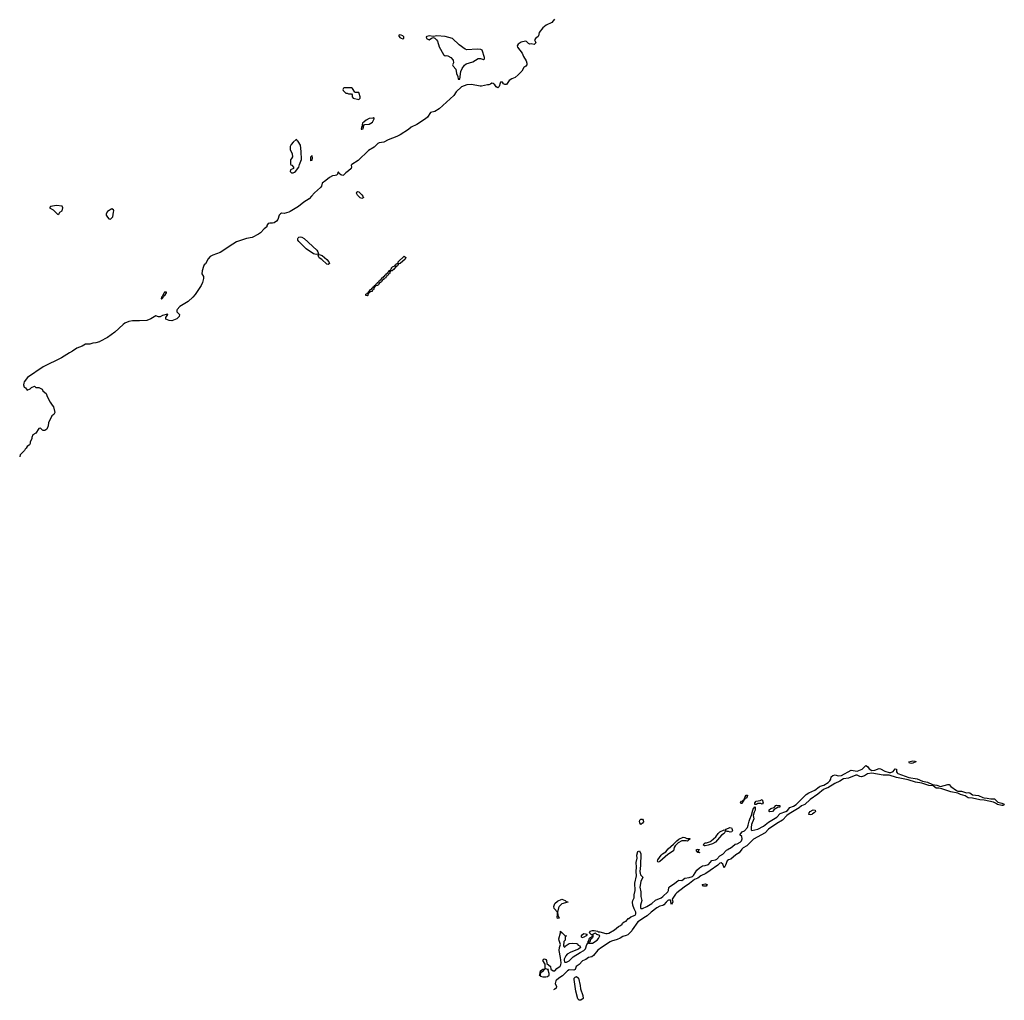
# Model space of a CAD drawing. Header units: inches. Extents: x 1980008 to 2252673, y 74414 to 260562.
# Tile 102 of 228: x 1980008 to 1993484, y 190986 to 204406. Entities that reach past the tile are written whole.
import ezdxf

# ---------------------------------------------------------------- set-up
doc = ezdxf.new("R2010")
doc.units = ezdxf.units.IN
doc.header["$MEASUREMENT"] = 0
for name, color, linetype in [('B9189', 7, 'Continuous'), ('B9199', 7, 'Continuous'), ('B9280', 7, 'Continuous')]:
    doc.layers.add(name, color=color, linetype=linetype)

msp = doc.modelspace()

# ---------------------------------------------------------------- linework, layer by layer
at = {"layer": 'B9189', "color": 5, "elevation": 60}
for points in [[(1981105, 200000), (1981102, 199998), (1981050, 199983), (1981010, 199978), (1980970, 199965), (1980910, 199967), (1980864, 199936), (1980790, 199909), (1980732, 199868), (1980690, 199848), (1980582, 199778), (1980330, 199657), (1980114, 199510), (1980071, 199450), (1980064, 199430), (1980059, 199410), (1980070, 199376), (1980086, 199366), (1980110, 199334), (1980150, 199352), (1980170, 199372), (1980210, 199392), (1980230, 199374), (1980270, 199372), (1980314, 199350), (1980325, 199325), (1980350, 199302), (1980371, 199291), (1980385, 199250), (1980425, 199170), (1980451, 199130), (1980471, 199110), (1980491, 199029), (1980477, 199003), (1980450, 198986), (1980402, 198890), (1980398, 198850), (1980386, 198810), (1980379, 198801), (1980350, 198784), (1980330, 198784), (1980318, 198790), (1980294, 198814), (1980270, 198809), (1980230, 198748), (1980190, 198726), (1980173, 198687), (1980172, 198670), (1980152, 198630), (1980152, 198608), (1980142, 198590), (1980110, 198566), (1980097, 198543), (1980082, 198530), (1980074, 198510), (1980014, 198450), (1980012, 198428), (1980008, 198422)], [(1987123, 191322), (1987128, 191332), (1987130, 191374), (1987138, 191382), (1987138, 191390), (1987168, 191410), (1987194, 191414), (1987178, 191402), (1987178, 191390), (1987170, 191382), (1987146, 191366), (1987134, 191366), (1987131, 191330), (1987138, 191318), (1987166, 191306), (1987210, 191305), (1987230, 191310), (1987253, 191330), (1987254, 191354), (1987241, 191399), (1987246, 191406), (1987234, 191406), (1987201, 191421), (1987200, 191480), (1987170, 191530), (1987182, 191550), (1987190, 191554), (1987210, 191546), (1987217, 191530), (1987221, 191490), (1987272, 191450), (1987276, 191410), (1987310, 191388), (1987330, 191387), (1987360, 191420), (1987406, 191454), (1987415, 191470), (1987420, 191500), (1987412, 191570), (1987390, 191666), (1987395, 191710), (1987408, 191750), (1987390, 191806), (1987389, 191829), (1987408, 191908), (1987408, 191932), (1987414, 191926), (1987414, 191914), (1987430, 191912), (1987470, 191872), (1987494, 191870), (1987478, 191862), (1987474, 191850), (1987474, 191810), (1987454, 191790), (1987453, 191733), (1987458, 191718), (1987470, 191714), (1987475, 191725), (1987530, 191761), (1987570, 191767), (1987630, 191765), (1987640, 191760), (1987650, 191742), (1987674, 191730), (1987682, 191710), (1987655, 191685), (1987550, 191646), (1987503, 191617), (1987485, 191595), (1987462, 191550), (1987459, 191530), (1987465, 191510), (1987470, 191506), (1987490, 191507), (1987530, 191526), (1987581, 191579), (1987679, 191641), (1987730, 191667), (1987753, 191690), (1987769, 191750), (1987789, 191771), (1987790, 191794), (1987798, 191802), (1987805, 191835), (1987810, 191842), (1987842, 191858), (1987846, 191870), (1987842, 191882), (1987830, 191886), (1987808, 191908), (1987818, 191930), (1987850, 191941), (1987870, 191941), (1987914, 191930), (1987924, 191924), (1987950, 191922), (1988030, 191899), (1988050, 191899), (1988070, 191906), (1988150, 191949), (1988204, 191996), (1988231, 192010), (1988253, 192030), (1988258, 192042), (1988280, 192060), (1988309, 192070), (1988316, 192084), (1988329, 192090), (1988336, 192104), (1988346, 192106), (1988374, 192126), (1988430, 192151), (1988442, 192170), (1988440, 192190), (1988416, 192236), (1988398, 192290), (1988396, 192330), (1988399, 192350), (1988418, 192390), (1988418, 192430), (1988430, 192490), (1988427, 192590), (1988449, 192690), (1988445, 192750), (1988449, 192810), (1988446, 192870), (1988460, 192930), (1988455, 192970), (1988470, 193024), (1988490, 193031), (1988507, 192990), (1988504, 192830), (1988495, 192750), (1988505, 192705), (1988536, 192670), (1988507, 192613), (1988496, 192536), (1988507, 192470), (1988508, 192408), (1988521, 192350), (1988505, 192290), (1988505, 192250), (1988510, 192243), (1988530, 192242), (1988590, 192268), (1988660, 192310), (1988710, 192354), (1988786, 192390), (1988810, 192407), (1988879, 192470), (1988890, 192490), (1988892, 192528), (1988901, 192539), (1988976, 192590), (1989017, 192623), (1989030, 192631), (1989070, 192626), (1989110, 192658), (1989170, 192667), (1989218, 192682), (1989230, 192692), (1989274, 192766), (1989310, 192801), (1989353, 192827), (1989390, 192829), (1989434, 192846), (1989483, 192897), (1989532, 192908), (1989550, 192918), (1989590, 192965), (1989630, 192985), (1989681, 193039), (1989702, 193050), (1989716, 193064), (1989734, 193070), (1989764, 193090), (1989799, 193121), (1989830, 193129), (1989870, 193150), (1989888, 193170), (1989896, 193196), (1989890, 193228), (1989866, 193250), (1989878, 193270), (1989898, 193290), (1989930, 193306), (1989967, 193350), (1989979, 193381), (1989990, 193438), (1990000, 193463)], [(1990000, 193139), (1989960, 193100), (1989910, 193073), (1989890, 193056), (1989856, 193004), (1989810, 192975), (1989741, 192919), (1989710, 192907), (1989690, 192893), (1989670, 192834), (1989650, 192798), (1989630, 192850), (1989610, 192866), (1989590, 192862), (1989563, 192837), (1989459, 192761), (1989398, 192722), (1989330, 192688), (1989290, 192656), (1989243, 192637), (1989176, 192584), (1989104, 192536), (1989002, 192458), (1988982, 192438), (1988939, 192370), (1988941, 192350), (1988948, 192330), (1988930, 192295), (1988918, 192330), (1988919, 192350), (1988916, 192356), (1988890, 192357), (1988878, 192350), (1988855, 192330), (1988826, 192294), (1988810, 192284), (1988770, 192276), (1988730, 192252), (1988650, 192193), (1988597, 192143), (1988571, 192130), (1988470, 192060), (1988391, 191950), (1988386, 191935), (1988330, 191884), (1988308, 191872), (1988261, 191860), (1988225, 191835), (1988184, 191816), (1988110, 191796), (1988090, 191787), (1987970, 191710), (1987923, 191670), (1987862, 191598), (1987838, 191582), (1987791, 191570), (1987755, 191545), (1987710, 191524), (1987663, 191477), (1987625, 191450), (1987612, 191408), (1987590, 191399), (1987530, 191404), (1987504, 191390), (1987439, 191321), (1987385, 191290), (1987350, 191259), (1987344, 191250), (1987338, 191218), (1987355, 191175), (1987350, 191154), (1987330, 191138), (1987316, 191130)]]:
    msp.add_lwpolyline(points, dxfattribs=at)
for points in [[(1989890, 193679), (1989880, 193680), (1989875, 193690), (1989889, 193710), (1989905, 193715), (1989910, 193731), (1989928, 193732), (1989928, 193748), (1989939, 193761), (1989939, 193770), (1989950, 193791), (1989971, 193791), (1989965, 193770), (1989951, 193750), (1989932, 193748), (1989930, 193729), (1989914, 193726), (1989916, 193710), (1989902, 193698), (1989901, 193690)], [(1988510, 193393), (1988495, 193415), (1988490, 193431), (1988496, 193450), (1988510, 193465), (1988530, 193465), (1988543, 193450), (1988546, 193430), (1988530, 193409)], [(1989730, 193289), (1989710, 193298), (1989690, 193298), (1989670, 193306), (1989652, 193270), (1989615, 193245), (1989530, 193149), (1989490, 193129), (1989430, 193109), (1989390, 193099), (1989380, 193100), (1989369, 193110), (1989378, 193130), (1989390, 193142), (1989410, 193142), (1989461, 193159), (1989473, 193167), (1989537, 193223), (1989569, 193270), (1989590, 193291), (1989650, 193318), (1989670, 193314), (1989678, 193330), (1989728, 193350), (1989750, 193345), (1989757, 193337), (1989762, 193310), (1989754, 193290)], [(1989140, 193200), (1989170, 193202), (1989178, 193198), (1989182, 193190), (1989162, 193178), (1989150, 193162), (1989129, 193169), (1989070, 193167), (1989021, 193139), (1988979, 193101), (1988965, 193075), (1988956, 193030), (1988877, 192983), (1988770, 192885), (1988750, 192878), (1988742, 192882), (1988738, 192890), (1988741, 192910), (1988787, 192970), (1988808, 192991), (1988850, 193017), (1988883, 193057), (1988958, 193122), (1989002, 193170), (1989030, 193193), (1989090, 193218), (1989110, 193214)], [(1989310, 193006), (1989290, 193008), (1989282, 193022), (1989270, 193026), (1989270, 193050), (1989290, 193056), (1989311, 193051), (1989294, 193030), (1989298, 193018), (1989312, 193010)], [(1989390, 192546), (1989367, 192550), (1989348, 192570), (1989390, 192580), (1989415, 192570), (1989403, 192550)], [(1987490, 192334), (1987510, 192334), (1987511, 192330), (1987430, 192305), (1987390, 192270), (1987381, 192250), (1987371, 192190), (1987373, 192153), (1987390, 192108), (1987370, 192106), (1987364, 192130), (1987369, 192150), (1987368, 192190), (1987324, 192244), (1987317, 192270), (1987330, 192311), (1987370, 192341), (1987430, 192372), (1987474, 192350)], [(1987702, 191842), (1987696, 191856), (1987697, 191870), (1987710, 191886), (1987730, 191899), (1987774, 191890), (1987762, 191870), (1987730, 191849)], [(1987890, 191906), (1987854, 191890), (1987852, 191850), (1987838, 191842), (1987838, 191830), (1987822, 191818), (1987810, 191786), (1987798, 191782), (1987794, 191770), (1987826, 191766), (1987850, 191769), (1987913, 191810), (1987929, 191830), (1987946, 191866), (1987936, 191876), (1987907, 191887)], [(1987666, 190986), (1987645, 191005), (1987620, 191110), (1987595, 191270), (1987599, 191290), (1987610, 191304), (1987630, 191310), (1987654, 191290), (1987678, 191190), (1987683, 191143), (1987716, 191050), (1987718, 191010), (1987690, 190988)]]:
    msp.add_lwpolyline(points, close=True, dxfattribs=at)
at = {"layer": 'B9199', "color": 5, "elevation": 60}
msp.add_lwpolyline([(1990000, 193463), (1990022, 193518), (1990041, 193590), (1990050, 193614), (1990062, 193618), (1990070, 193634), (1990074, 193630), (1990076, 193590), (1990059, 193561), (1990045, 193515), (1990056, 193470), (1990026, 193394), (1990019, 193350), (1990020, 193320), (1990028, 193308), (1990109, 193330), (1990190, 193370), (1990258, 193422), (1990370, 193490), (1990416, 193544), (1990492, 193568), (1990515, 193585), (1990550, 193625), (1990598, 193642), (1990634, 193666), (1990710, 193738), (1990770, 193802), (1990810, 193825), (1990890, 193860), (1990950, 193906), (1990965, 193915), (1991012, 193928), (1991072, 193968), (1991098, 193990), (1991110, 194010), (1991114, 194045), (1991137, 194063), (1991170, 194070), (1991210, 194060), (1991256, 194064), (1991390, 194137), (1991470, 194122), (1991539, 194150), (1991590, 194199), (1991610, 194185), (1991635, 194155), (1991670, 194132), (1991710, 194137), (1991770, 194160), (1991790, 194155), (1991850, 194121), (1991910, 194105), (1991930, 194104), (1991961, 194119), (1991990, 194155), (1992010, 194151), (1992007, 194113), (1992017, 194097), (1992029, 194089), (1992176, 194036), (1992290, 194017), (1992365, 193985), (1992431, 193970), (1992500, 193940), (1992561, 193930), (1992610, 193910), (1992710, 193938), (1992730, 193939), (1992751, 193910), (1992830, 193855), (1992850, 193850), (1992898, 193850), (1992967, 193827), (1992990, 193829), (1993010, 193825), (1993050, 193799), (1993130, 193789), (1993190, 193760), (1993210, 193755), (1993250, 193753), (1993301, 193741), (1993350, 193741), (1993397, 193697), (1993450, 193685), (1993484, 193670), (1993471, 193650), (1993450, 193650), (1993390, 193667), (1993365, 193685), (1993337, 193697), (1993210, 193724), (1993150, 193729), (1993050, 193753), (1992990, 193758), (1992950, 193785), (1992883, 193803), (1992850, 193819), (1992750, 193838), (1992630, 193879), (1992590, 193887), (1992550, 193890), (1992510, 193921), (1992450, 193926), (1992356, 193956), (1992270, 193970), (1992170, 194005), (1992010, 194033), (1991906, 194066), (1991828, 194068), (1991670, 194095), (1991610, 194083), (1991570, 194058), (1991530, 194045), (1991507, 194047), (1991470, 194066), (1991450, 194067), (1991353, 194027), (1991284, 194016), (1991233, 193987), (1991165, 193955), (1991070, 193895), (1991049, 193891), (1991008, 193872), (1990931, 193809), (1990825, 193735), (1990754, 193666), (1990710, 193646), (1990678, 193622), (1990540, 193540), (1990506, 193514), (1990450, 193450), (1990370, 193407), (1990255, 193330), (1990210, 193277), (1990053, 193190), (1990000, 193139)], dxfattribs=at)
for points in [[(1992210, 194226), (1992186, 194230), (1992178, 194250), (1992230, 194265), (1992260, 194260), (1992273, 194253), (1992272, 194248), (1992230, 194229)], [(1990170, 193669), (1990150, 193678), (1990110, 193678), (1990090, 193666), (1990070, 193666), (1990069, 193690), (1990088, 193710), (1990142, 193718), (1990170, 193732), (1990182, 193690)], [(1990270, 193566), (1990266, 193570), (1990267, 193593), (1990288, 193612), (1990336, 193624), (1990358, 193650), (1990370, 193656), (1990411, 193651), (1990410, 193628), (1990390, 193628), (1990364, 193616), (1990340, 193600), (1990310, 193569)], [(1990825, 193525), (1990809, 193530), (1990815, 193550), (1990829, 193570), (1990870, 193591), (1990894, 193590), (1990902, 193570), (1990882, 193550), (1990860, 193540), (1990850, 193529)]]:
    msp.add_lwpolyline(points, close=True, dxfattribs=at)
at = {"layer": 'B9280', "color": 5, "elevation": 60}
msp.add_lwpolyline([(1987329, 204411), (1987290, 204368), (1987213, 204330), (1987166, 204294), (1987119, 204230), (1987111, 204210), (1987110, 204186), (1987104, 204176), (1987070, 204154), (1987052, 204130), (1987065, 204110), (1987070, 204090), (1987050, 204065), (1987010, 204075), (1986990, 204073), (1986970, 204082), (1986946, 204106), (1986930, 204111), (1986870, 204099), (1986829, 204071), (1986818, 204050), (1986820, 204030), (1986885, 203950), (1986904, 203904), (1986942, 203842), (1986951, 203811), (1986950, 203790), (1986934, 203770), (1986909, 203751), (1986879, 203701), (1986830, 203650), (1986790, 203617), (1986744, 203596), (1986707, 203573), (1986670, 203519), (1986650, 203517), (1986629, 203530), (1986614, 203550), (1986590, 203552), (1986582, 203538), (1986572, 203490), (1986550, 203475), (1986530, 203486), (1986510, 203516), (1986490, 203533), (1986470, 203537), (1986450, 203522), (1986430, 203515), (1986410, 203516), (1986330, 203496), (1986310, 203495), (1986190, 203517), (1986127, 203513), (1986054, 203486), (1985983, 203417), (1985950, 203370), (1985800, 203230), (1985750, 203187), (1985690, 203150), (1985630, 203135), (1985588, 203070), (1985563, 203050), (1985442, 202970), (1985364, 202936), (1985330, 202904), (1985217, 202830), (1985170, 202807), (1985050, 202761), (1984990, 202730), (1984930, 202719), (1984910, 202710), (1984858, 202662), (1984784, 202616), (1984639, 202481), (1984555, 202425), (1984547, 202413), (1984551, 202390), (1984543, 202370), (1984510, 202336), (1984470, 202309), (1984442, 202278), (1984430, 202272), (1984402, 202282), (1984381, 202301), (1984370, 202322), (1984363, 202317), (1984359, 202290), (1984343, 202277), (1984328, 202272), (1984290, 202270), (1984250, 202248), (1984197, 202203), (1984148, 202170), (1984138, 202130), (1984125, 202110), (1984042, 202038), (1984004, 201990), (1983970, 201956), (1983895, 201910), (1983824, 201850), (1983710, 201782), (1983690, 201772), (1983630, 201754), (1983590, 201757), (1983578, 201750), (1983558, 201730), (1983539, 201670), (1983523, 201650), (1983490, 201627), (1983470, 201621), (1983430, 201622), (1983410, 201618), (1983392, 201590), (1983391, 201570), (1983354, 201546), (1983304, 201490), (1983278, 201470), (1983190, 201427), (1983110, 201413), (1982976, 201364), (1982877, 201303), (1982830, 201268), (1982750, 201222), (1982650, 201185), (1982616, 201164), (1982588, 201132), (1982550, 201067), (1982533, 201050), (1982522, 201030), (1982506, 200970), (1982503, 200930), (1982522, 200890), (1982525, 200865), (1982512, 200810), (1982492, 200770), (1982410, 200646), (1982378, 200610), (1982312, 200550), (1982200, 200480), (1982162, 200438), (1982158, 200430), (1982158, 200410), (1982195, 200370), (1982190, 200345), (1982157, 200310), (1982090, 200287), (1982054, 200290), (1982010, 200307), (1982006, 200310), (1982010, 200330), (1982035, 200370), (1982030, 200375), (1981963, 200357), (1981930, 200341), (1981910, 200341), (1981870, 200355), (1981804, 200310), (1981750, 200290), (1981650, 200285), (1981550, 200287), (1981504, 200276), (1981449, 200251), (1981426, 200234), (1981310, 200130), (1981210, 200055), (1981105, 200000)], dxfattribs=at)
for points in [[(1985210, 204198), (1985194, 204190), (1985210, 204164), (1985230, 204151), (1985250, 204146), (1985267, 204153), (1985264, 204170), (1985250, 204184), (1985230, 204195)], [(1985610, 204186), (1985582, 204178), (1985572, 204170), (1985574, 204150), (1985610, 204131), (1985646, 204154), (1985670, 204164), (1985690, 204151), (1985711, 204131), (1985725, 204110), (1985750, 204033), (1985810, 203931), (1985830, 203911), (1985850, 203914), (1985870, 203911), (1985911, 203890), (1985941, 203850), (1985944, 203816), (1985932, 203790), (1985942, 203770), (1985979, 203730), (1985986, 203670), (1986004, 203630), (1986010, 203594), (1986030, 203591), (1986044, 203696), (1986062, 203738), (1986096, 203784), (1986120, 203800), (1986210, 203829), (1986284, 203876), (1986317, 203877), (1986358, 203862), (1986369, 203870), (1986368, 203890), (1986337, 203990), (1986319, 203999), (1986270, 204002), (1986130, 203993), (1986104, 204004), (1986021, 204061), (1985930, 204149), (1985882, 204162), (1985830, 204174), (1985716, 204184), (1985670, 204176)], [(1984450, 203475), (1984438, 203470), (1984431, 203450), (1984435, 203435), (1984470, 203402), (1984490, 203402), (1984510, 203392), (1984550, 203392), (1984557, 203377), (1984558, 203350), (1984572, 203330), (1984650, 203312), (1984668, 203330), (1984669, 203350), (1984656, 203396), (1984648, 203408), (1984606, 203410), (1984596, 203416), (1984565, 203465), (1984550, 203473)], [(1984850, 203066), (1984840, 203060), (1984790, 203054), (1984748, 203032), (1984722, 203010), (1984702, 202990), (1984694, 202970), (1984694, 202950), (1984684, 202936), (1984682, 202910), (1984690, 202906), (1984710, 202914), (1984720, 202960), (1984728, 202972), (1984790, 202976), (1984835, 203005), (1984858, 203050), (1984858, 203058)], [(1983790, 202766), (1983750, 202729), (1983723, 202697), (1983711, 202670), (1983711, 202630), (1983736, 202570), (1983742, 202530), (1983730, 202506), (1983714, 202490), (1983714, 202430), (1983718, 202418), (1983733, 202413), (1983754, 202390), (1983754, 202370), (1983714, 202350), (1983712, 202330), (1983730, 202312), (1983750, 202312), (1983770, 202321), (1983782, 202330), (1983828, 202390), (1983837, 202423), (1983866, 202494), (1983862, 202602), (1983849, 202690), (1983820, 202740), (1983806, 202750), (1983802, 202762)], [(1984010, 202546), (1983990, 202526), (1983986, 202490), (1983990, 202474), (1983998, 202482), (1984010, 202485), (1984017, 202510)], [(1984690, 201961), (1984670, 201970), (1984630, 202005), (1984620, 202030), (1984626, 202054), (1984630, 202057), (1984650, 202051), (1984690, 202010), (1984705, 201990), (1984713, 201970), (1984710, 201967)], [(1980510, 201864), (1980430, 201848), (1980418, 201830), (1980465, 201805), (1980530, 201742), (1980548, 201752), (1980558, 201770), (1980590, 201792), (1980599, 201830), (1980590, 201854)], [(1981270, 201818), (1981210, 201779), (1981191, 201750), (1981191, 201730), (1981210, 201702), (1981230, 201682), (1981250, 201674), (1981282, 201710), (1981294, 201774), (1981295, 201790), (1981290, 201806)], [(1984066, 201194), (1984030, 201200), (1983928, 201268), (1983828, 201370), (1983815, 201390), (1983814, 201410), (1983820, 201420), (1983830, 201430), (1983850, 201436), (1983870, 201431), (1983901, 201410), (1984076, 201250), (1984090, 201230), (1984096, 201204), (1984090, 201195)], [(1984230, 201054), (1984210, 201061), (1984143, 201124), (1984108, 201148), (1984096, 201170), (1984095, 201185), (1984109, 201191), (1984150, 201177), (1984210, 201125), (1984241, 201090), (1984248, 201070)], [(1984770, 200626), (1984746, 200630), (1984746, 200650), (1984762, 200658), (1984766, 200670), (1984782, 200678), (1984786, 200690), (1984802, 200698), (1984810, 200714), (1984822, 200718), (1984826, 200730), (1984842, 200738), (1984846, 200750), (1984862, 200758), (1984866, 200770), (1984882, 200778), (1984886, 200790), (1984902, 200798), (1984906, 200810), (1984922, 200818), (1984926, 200830), (1984942, 200838), (1984946, 200850), (1984962, 200858), (1984970, 200874), (1984982, 200878), (1984986, 200890), (1985002, 200898), (1985006, 200910), (1985022, 200918), (1985026, 200930), (1985042, 200938), (1985046, 200950), (1985062, 200958), (1985070, 200974), (1985082, 200978), (1985086, 200990), (1985089, 200991), (1985098, 201002), (1985098, 201010), (1985110, 201022), (1985142, 201038), (1985146, 201050), (1985162, 201058), (1985166, 201070), (1985186, 201074), (1985188, 201090), (1985272, 201170), (1985291, 201150), (1985282, 201130), (1985214, 201070), (1985194, 201066), (1985190, 201048), (1985174, 201046), (1985172, 201030), (1985153, 201027), (1985151, 201010), (1985138, 201002), (1985130, 200989), (1985113, 200987), (1985110, 200969), (1985092, 200968), (1985078, 200962), (1985070, 200928), (1985054, 200926), (1985050, 200908), (1985034, 200906), (1985030, 200886), (1985018, 200882), (1985014, 200870), (1984994, 200866), (1984992, 200850), (1984974, 200846), (1984970, 200828), (1984954, 200826), (1984950, 200808), (1984934, 200806), (1984930, 200788), (1984914, 200786), (1984910, 200768), (1984878, 200762), (1984872, 200748), (1984858, 200742), (1984852, 200710), (1984834, 200706), (1984830, 200688), (1984798, 200682), (1984792, 200668), (1984778, 200662), (1984774, 200630)], [(1982015, 200675), (1981990, 200675), (1981985, 200670), (1981960, 200620), (1981947, 200610), (1981945, 200590), (1981950, 200582), (1981970, 200602), (1981978, 200622), (1981994, 200630), (1982018, 200670)]]:
    msp.add_lwpolyline(points, close=True, dxfattribs=at)

doc.saveas('drawing.dxf')
